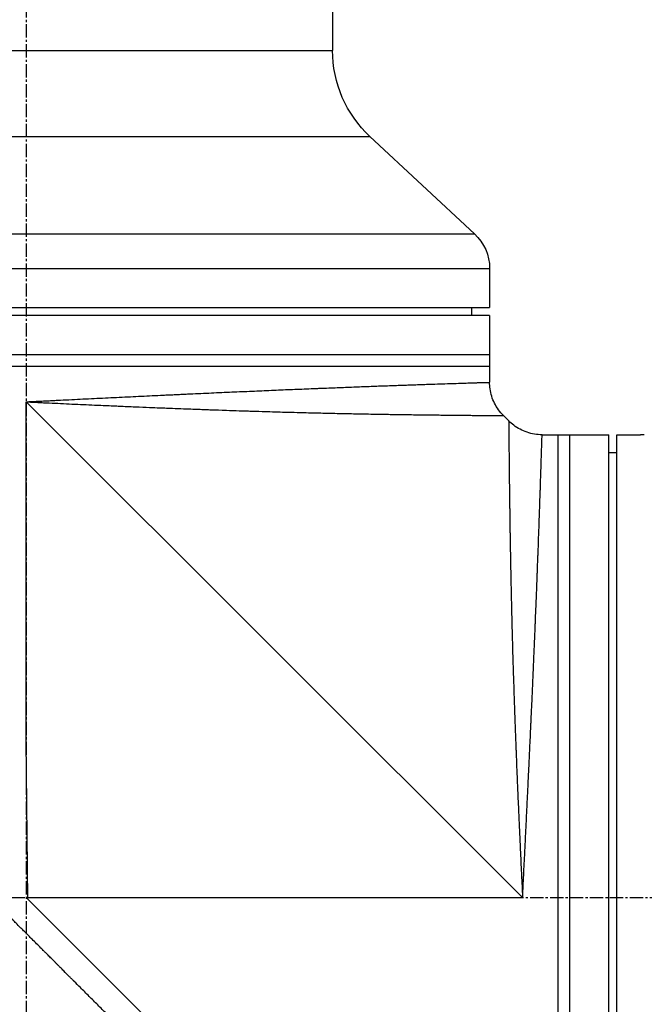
# Model space of a CAD drawing. Header units: millimetres. Extents: x 0 to 4378, y 0 to 2397.
# Tile 152 of 256: x 241 to 320, y 1222 to 1348. Entities that reach past the tile are written whole.
import ezdxf

# ---------------------------------------------------------------- set-up
doc = ezdxf.new("R2010")
doc.units = ezdxf.units.MM
doc.header["$LTSCALE"] = 0.2
doc.linetypes.add('CENTER2', pattern=[1.125, 0.75, -0.125, 0.125, -0.125])
doc.layers.add('02_Center Line', color=1, linetype='CENTER2')

# ---------------------------------------------------------------- blocks, each defined once
blk = doc.blocks.new('Blk$A16R2-5W24D')
for p, q in [((-39, 1203.5), (-39, 844.08)), ((39, 844.08), (-39, 844.08)), ((-43.77, 833.11), (-57.09, 820.69)), ((43.77, 833.11), (-43.77, 833.11)), ((57.09, 820.69), (-57.09, 820.69)), ((59, 816.3), (-59, 816.3)), ((-59, 816.3), (-59, 811.3)), ((59, 811.3), (-59, 811.3)), ((-56.7, 811.3), (-56.71, 810.3)), ((-59, 810.3), (-59, 801.79)), ((-59, 810.3), (59, 810.3)), ((-59, 805.3), (59, 805.3)), ((-59, 803.8), (59, 803.8)), ((-63.2, 736.1), (0, 799.3)), ((-23.25, 798.3), (-23.25, 798.3)), ((0, 756.1), (0, 799.3)), ((-61.44, 796.86), (-60.76, 797.54)), ((-75.2, 795.1), (-78.2, 795.1)), ((-75.2, 677.1), (-75.2, 795.1)), ((-74.2, 677.1), (-74.2, 795.1)), ((-65.69, 795.1), (-74.2, 795.1)), ((-69.2, 677.1), (-69.2, 795.1)), ((-67.7, 795.1), (-67.7, 677.1)), ((-75.2, 792.8), (-74.2, 792.81)), ((-0.18, 735.93), (0, 756.1)), ((-0.17, 736.1), (-63.2, 736.1)), ((-22.44, 713.66), (-0.18, 735.92)), ((-0.18, 735.92), (0, 736.1)), ((-0.18, 735.93), (0, 736.1)), ((-0.18, 735.92), (-0.18, 735.93))]:
    blk.add_line(p, q)
for centre, radius, start, end in [((-54, 844.08), 15, 313, 0), ((-53, 816.3), 6, 133, 180)]:
    blk.add_arc(centre, radius, start, end)
for points, knots in [([(-60.76, 797.54), (-60.3, 798), (-59.91, 798.54), (-59.34, 799.69), (-59.15, 800.32), (-59.02, 801.23), (-59, 801.51), (-59, 801.79)], [0, 0, 0, 0, 0.1945418, 0.1945418, 0.385603, 0.385603, 0.4694914, 0.4694914, 0.4694914, 0.4694914]), ([(0, 799.3), (-0.01, 799.3), (-0.04, 799.3), (-0.11, 799.31), (-0.21, 799.31), (-0.36, 799.32), (-0.55, 799.33), (-0.79, 799.34), (-1.09, 799.35), (-1.58, 799.38), (-2.18, 799.41), (-2.91, 799.44), (-3.63, 799.48), (-4.59, 799.53), (-5.79, 799.59), (-7.22, 799.66), (-8.65, 799.73), (-10.07, 799.8), (-11.96, 799.89), (-13.84, 799.98), (-15.7, 800.07), (-16.86, 800.12), (-17.78, 800.17), (-18.47, 800.2), (-19.16, 800.23), (-19.85, 800.27), (-20.54, 800.3), (-21.45, 800.34), (-22.57, 800.39), (-23.9, 800.45), (-25.65, 800.53), (-27.8, 800.62), (-29.88, 800.71), (-31.52, 800.78), (-32.73, 800.84), (-33.92, 800.89), (-35.1, 800.93), (-36.07, 800.97), (-36.83, 801), (-37.59, 801.03), (-38.52, 801.07), (-39.6, 801.11), (-40.66, 801.15), (-42.04, 801.21), (-43.7, 801.27), (-45.27, 801.33), (-46.47, 801.37), (-47.35, 801.4), (-48.2, 801.43), (-49.02, 801.46), (-49.68, 801.48), (-50.2, 801.5), (-50.71, 801.52), (-51.32, 801.54), (-52.25, 801.57), (-53.34, 801.61), (-54.51, 801.64), (-55.55, 801.68), (-56.31, 801.7), (-56.85, 801.72), (-57.16, 801.73), (-57.39, 801.74), (-57.55, 801.74), (-57.71, 801.75), (-57.91, 801.75), (-58.13, 801.76), (-58.44, 801.77), (-58.68, 801.78), (-58.84, 801.78), (-58.93, 801.78), (-58.98, 801.78), (-59, 801.79), (-59, 801.79), (-59, 801.79), (-59, 801.79)], [-0.0000644, -0.0000644, -0.0000644, -0.0000644, -0.0000148, 0.0000348, 0.000134, 0.0003324, 0.0005308, 0.0007292, 0.001126, 0.0015228, 0.0023163, 0.0031099, 0.0039035, 0.0046971, 0.0062842, 0.0078714, 0.0094585, 0.0110457, 0.0126328, 0.0158071, 0.0173942, 0.0189814, 0.019775, 0.0205685, 0.0213621, 0.0221557, 0.0229493, 0.0237428, 0.02533, 0.0269171, 0.0285043, 0.0316786, 0.0348529, 0.03644, 0.0380272, 0.0396143, 0.0412015, 0.0427886, 0.0435822, 0.0443758, 0.0459629, 0.04755, 0.0491372, 0.0507243, 0.0538986, 0.0570729, 0.0586601, 0.0602472, 0.0618344, 0.0634215, 0.0650087, 0.0658022, 0.0665958, 0.068183, 0.0697701, 0.0729444, 0.0761187, 0.079293, 0.0824673, 0.0840544, 0.0856416, 0.0864352, 0.0872287, 0.0880223, 0.0888159, 0.090403, 0.0919902, 0.0951645, 0.0967516, 0.0983388, 0.0999259, 0.1007195, 0.1015131, 0.1015159, 0.1015159, 0.1015159, 0.1015159]), ([(0, 799.3), (-0.12, 799.29), (-0.24, 799.29), (-0.37, 799.28), (-0.49, 799.28), (-0.61, 799.27), (-0.73, 799.26), (-0.98, 799.25), (-1.22, 799.24), (-1.46, 799.23), (-1.71, 799.22), (-1.96, 799.2), (-2.21, 799.19), (-2.45, 799.18), (-2.68, 799.17), (-2.92, 799.16), (-3.41, 799.14), (-3.89, 799.11), (-4.37, 799.09), (-4.38, 799.09), (-4.39, 799.09), (-4.4, 799.09), (-4.88, 799.07), (-5.35, 799.05), (-5.82, 799.02), (-6.79, 798.98), (-7.75, 798.94), (-8.7, 798.89), (-8.7, 798.89), (-8.71, 798.89), (-8.71, 798.89), (-9.42, 798.86), (-10.13, 798.83), (-10.82, 798.8), (-11.07, 798.79), (-11.31, 798.78), (-11.55, 798.77), (-11.73, 798.76), (-11.9, 798.75), (-12.07, 798.74), (-12.76, 798.71), (-13.44, 798.68), (-14.11, 798.66), (-14.2, 798.65), (-14.3, 798.65), (-14.39, 798.64), (-14.97, 798.62), (-15.55, 798.6), (-16.11, 798.57), (-16.48, 798.56), (-16.85, 798.54), (-17.22, 798.53), (-17.51, 798.52), (-17.8, 798.51), (-18.09, 798.49), (-18.27, 798.49), (-18.44, 798.48), (-18.62, 798.47), (-19.09, 798.46), (-19.56, 798.44), (-20.02, 798.42), (-20.66, 798.4), (-21.29, 798.37), (-21.91, 798.35), (-22.2, 798.34), (-22.49, 798.33), (-22.78, 798.32), (-23.05, 798.31), (-23.32, 798.3), (-23.59, 798.29), (-24.2, 798.27), (-24.79, 798.25), (-25.38, 798.23), (-25.41, 798.22), (-25.44, 798.22), (-25.48, 798.22), (-26.03, 798.2), (-26.58, 798.18), (-27.11, 798.17), (-27.45, 798.16), (-27.79, 798.15), (-28.12, 798.13), (-28.35, 798.13), (-28.57, 798.12), (-28.8, 798.11), (-29.36, 798.1), (-29.91, 798.08), (-30.45, 798.06), (-30.53, 798.06), (-30.61, 798.06), (-30.69, 798.06), (-31.15, 798.04), (-31.6, 798.03), (-32.03, 798.02), (-32.43, 798.01), (-32.82, 797.99), (-33.2, 797.98), (-33.33, 797.98), (-33.45, 797.98), (-33.58, 797.97), (-33.76, 797.97), (-33.94, 797.96), (-34.12, 797.96), (-34.61, 797.95), (-35.09, 797.93), (-35.56, 797.92), (-35.59, 797.92), (-35.62, 797.92), (-35.65, 797.92), (-36.06, 797.91), (-36.46, 797.9), (-36.85, 797.89), (-36.89, 797.89), (-36.92, 797.89), (-36.95, 797.89), (-37.32, 797.88), (-37.68, 797.87), (-38.04, 797.86), (-38.13, 797.86), (-38.22, 797.86), (-38.32, 797.86), (-38.76, 797.85), (-39.18, 797.84), (-39.59, 797.83), (-39.84, 797.82), (-40.09, 797.82), (-40.33, 797.81), (-40.49, 797.81), (-40.66, 797.81), (-40.82, 797.8), (-41.21, 797.8), (-41.59, 797.79), (-41.95, 797.78), (-42.01, 797.78), (-42.07, 797.78), (-42.14, 797.78), (-42.2, 797.78), (-42.26, 797.77), (-42.33, 797.77), (-42.38, 797.77), (-42.45, 797.77), (-42.51, 797.77), (-42.51, 797.77), (-42.52, 797.77), (-42.52, 797.77), (-42.54, 797.77), (-42.55, 797.77), (-42.57, 797.77), (-42.63, 797.77), (-42.7, 797.77), (-42.78, 797.77), (-42.85, 797.76), (-42.92, 797.76), (-43, 797.76), (-43.07, 797.76), (-43.15, 797.76), (-43.23, 797.76), (-43.24, 797.76), (-43.25, 797.76), (-43.26, 797.76), (-43.68, 797.75), (-44.09, 797.74), (-44.48, 797.73), (-44.52, 797.73), (-44.55, 797.73), (-44.59, 797.73), (-44.95, 797.73), (-45.3, 797.72), (-45.64, 797.71), (-45.96, 797.71), (-46.26, 797.7), (-46.56, 797.7), (-46.63, 797.7), (-46.71, 797.7), (-46.78, 797.7), (-47.14, 797.69), (-47.49, 797.69), (-47.83, 797.68), (-48.03, 797.68), (-48.23, 797.67), (-48.43, 797.67), (-48.57, 797.67), (-48.7, 797.67), (-48.83, 797.67), (-49.15, 797.66), (-49.45, 797.66), (-49.75, 797.65), (-49.81, 797.65), (-49.87, 797.65), (-49.93, 797.65), (-49.99, 797.65), (-50.04, 797.65), (-50.11, 797.65), (-50.13, 797.65), (-50.16, 797.65), (-50.19, 797.65), (-50.2, 797.65), (-50.2, 797.65), (-50.21, 797.65), (-50.27, 797.65), (-50.34, 797.65), (-50.4, 797.64), (-50.47, 797.64), (-50.54, 797.64), (-50.6, 797.64), (-50.64, 797.64), (-50.68, 797.64), (-50.72, 797.64), (-50.82, 797.64), (-50.92, 797.64), (-51.03, 797.64), (-51.25, 797.63), (-51.46, 797.63), (-51.67, 797.63), (-51.72, 797.63), (-51.78, 797.63), (-51.84, 797.63), (-52.09, 797.62), (-52.33, 797.62), (-52.57, 797.62), (-52.84, 797.61), (-53.1, 797.61), (-53.35, 797.61), (-53.38, 797.61), (-53.42, 797.61), (-53.45, 797.61), (-53.73, 797.6), (-54, 797.6), (-54.26, 797.6), (-54.42, 797.6), (-54.57, 797.6), (-54.73, 797.59), (-54.83, 797.59), (-54.93, 797.59), (-55.02, 797.59), (-55.26, 797.59), (-55.49, 797.59), (-55.7, 797.58), (-55.76, 797.58), (-55.81, 797.58), (-55.86, 797.58), (-55.9, 797.58), (-55.93, 797.58), (-55.97, 797.58), (-56.02, 797.58), (-56.07, 797.58), (-56.12, 797.58), (-56.16, 797.58), (-56.19, 797.58), (-56.23, 797.58), (-56.41, 797.58), (-56.59, 797.58), (-56.76, 797.57), (-56.86, 797.57), (-56.97, 797.57), (-57.07, 797.57), (-57.13, 797.57), (-57.19, 797.57), (-57.25, 797.57), (-57.41, 797.57), (-57.56, 797.57), (-57.71, 797.57), (-57.74, 797.57), (-57.78, 797.57), (-57.81, 797.57), (-57.85, 797.56), (-57.88, 797.56), (-57.92, 797.56), (-57.95, 797.56), (-57.98, 797.56), (-58.01, 797.56), (-58.02, 797.56), (-58.03, 797.56), (-58.03, 797.56), (-58.05, 797.56), (-58.06, 797.56), (-58.07, 797.56), (-58.09, 797.56), (-58.11, 797.56), (-58.13, 797.56), (-58.15, 797.56), (-58.16, 797.56), (-58.17, 797.56), (-58.22, 797.56), (-58.28, 797.56), (-58.34, 797.56), (-58.4, 797.56), (-58.46, 797.56), (-58.52, 797.56), (-58.59, 797.56), (-58.66, 797.56), (-58.73, 797.56), (-58.77, 797.56), (-58.81, 797.56), (-58.86, 797.56), (-58.89, 797.56), (-58.92, 797.56), (-58.94, 797.55), (-59.02, 797.55), (-59.09, 797.55), (-59.16, 797.55), (-59.24, 797.55), (-59.31, 797.55), (-59.38, 797.55), (-59.41, 797.55), (-59.45, 797.55), (-59.48, 797.55), (-59.5, 797.55), (-59.52, 797.55), (-59.54, 797.55), (-59.56, 797.55), (-59.58, 797.55), (-59.59, 797.55), (-59.6, 797.55), (-59.61, 797.55), (-59.62, 797.55), (-59.67, 797.55), (-59.73, 797.55), (-59.78, 797.55), (-59.83, 797.55), (-59.88, 797.55), (-59.93, 797.55), (-59.97, 797.55), (-60.02, 797.55), (-60.06, 797.55), (-60.06, 797.55), (-60.07, 797.55), (-60.07, 797.55), (-60.11, 797.55), (-60.14, 797.55), (-60.17, 797.55), (-60.21, 797.55), (-60.24, 797.55), (-60.27, 797.55), (-60.3, 797.55), (-60.33, 797.55), (-60.36, 797.55), (-60.38, 797.55), (-60.41, 797.55), (-60.43, 797.54), (-60.43, 797.54), (-60.44, 797.54), (-60.44, 797.54), (-60.45, 797.54), (-60.45, 797.54), (-60.45, 797.54), (-60.45, 797.54), (-60.45, 797.54), (-60.45, 797.54), (-60.47, 797.54), (-60.48, 797.54), (-60.5, 797.54), (-60.51, 797.54), (-60.52, 797.54), (-60.54, 797.54), (-60.54, 797.54), (-60.54, 797.54), (-60.55, 797.54), (-60.58, 797.54), (-60.6, 797.54), (-60.63, 797.54), (-60.65, 797.54), (-60.67, 797.54), (-60.68, 797.54), (-60.68, 797.54), (-60.68, 797.54), (-60.69, 797.54), (-60.7, 797.54), (-60.72, 797.54), (-60.73, 797.54), (-60.73, 797.54), (-60.74, 797.54), (-60.74, 797.54), (-60.74, 797.54), (-60.75, 797.54), (-60.75, 797.54), (-60.76, 797.54), (-60.76, 797.54), (-60.76, 797.54), (-60.76, 797.54), (-60.76, 797.54), (-60.76, 797.54)], [0, 0, 0, 0, 0.0014582, 0.0014582, 0.0014582, 0.0029295, 0.0029295, 0.0029295, 0.0058987, 0.0058987, 0.0058987, 0.0089592, 0.0089592, 0.0089592, 0.0118693, 0.0118693, 0.0118693, 0.0178873, 0.0178873, 0.0178873, 0.017997, 0.017997, 0.017997, 0.0239681, 0.0239681, 0.0239681, 0.0363443, 0.0363443, 0.0363443, 0.0364008, 0.0364008, 0.0364008, 0.0457618, 0.0457618, 0.0457618, 0.0490535, 0.0490535, 0.0490535, 0.0513847, 0.0513847, 0.0513847, 0.0608221, 0.0608221, 0.0608221, 0.0621609, 0.0621609, 0.0621609, 0.0703585, 0.0703585, 0.0703585, 0.0757423, 0.0757423, 0.0757423, 0.0800603, 0.0800603, 0.0800603, 0.0827366, 0.0827366, 0.0827366, 0.0898577, 0.0898577, 0.0898577, 0.0998212, 0.0998212, 0.0998212, 0.1045193, 0.1045193, 0.1045193, 0.1089687, 0.1089687, 0.1089687, 0.1190636, 0.1190636, 0.1190636, 0.119652, 0.119652, 0.119652, 0.1292845, 0.1292845, 0.1292845, 0.1353798, 0.1353798, 0.1353798, 0.1396373, 0.1396373, 0.1396373, 0.1501983, 0.1501983, 0.1501983, 0.1518151, 0.1518151, 0.1518151, 0.1608855, 0.1608855, 0.1608855, 0.1690935, 0.1690935, 0.1690935, 0.1717653, 0.1717653, 0.1717653, 0.1757473, 0.1757473, 0.1757473, 0.1866814, 0.1866814, 0.1866814, 0.187386, 0.187386, 0.187386, 0.1969813, 0.1969813, 0.1969813, 0.1977672, 0.1977672, 0.1977672, 0.2069115, 0.2069115, 0.2069115, 0.2093349, 0.2093349, 0.2093349, 0.2208126, 0.2208126, 0.2208126, 0.2277152, 0.2277152, 0.2277152, 0.2325259, 0.2325259, 0.2325259, 0.244038, 0.244038, 0.244038, 0.2459654, 0.2459654, 0.2459654, 0.2478421, 0.2478421, 0.2478421, 0.2495275, 0.2495275, 0.2495275, 0.249613, 0.249613, 0.249613, 0.25, 0.25, 0.25, 0.2516476, 0.2516476, 0.2516476, 0.2532106, 0.2532106, 0.2532106, 0.2547284, 0.2547284, 0.2547284, 0.2549863, 0.2549863, 0.2549863, 0.2634289, 0.2634289, 0.2634289, 0.2642221, 0.2642221, 0.2642221, 0.271998, 0.271998, 0.271998, 0.2792489, 0.2792489, 0.2792489, 0.280977, 0.280977, 0.280977, 0.289879, 0.289879, 0.289879, 0.2952613, 0.2952613, 0.2952613, 0.2989833, 0.2989833, 0.2989833, 0.3079141, 0.3079141, 0.3079141, 0.3097461, 0.3097461, 0.3097461, 0.311532, 0.311532, 0.311532, 0.3123289, 0.3123289, 0.3123289, 0.3125, 0.3125, 0.3125, 0.314287, 0.314287, 0.314287, 0.3160237, 0.3160237, 0.3160237, 0.3170092, 0.3170092, 0.3170092, 0.3197491, 0.3197491, 0.3197491, 0.3255668, 0.3255668, 0.3255668, 0.3271661, 0.3271661, 0.3271661, 0.334276, 0.334276, 0.334276, 0.3424225, 0.3424225, 0.3424225, 0.3435236, 0.3435236, 0.3435236, 0.3526653, 0.3526653, 0.3526653, 0.3583233, 0.3583233, 0.3583233, 0.3620964, 0.3620964, 0.3620964, 0.3712664, 0.3712664, 0.3712664, 0.3734883, 0.3734883, 0.3734883, 0.375, 0.375, 0.375, 0.3771713, 0.3771713, 0.3771713, 0.3786541, 0.3786541, 0.3786541, 0.3861963, 0.3861963, 0.3861963, 0.3907929, 0.3907929, 0.3907929, 0.3935778, 0.3935778, 0.3935778, 0.400871, 0.400871, 0.400871, 0.4025851, 0.4025851, 0.4025851, 0.4044176, 0.4044176, 0.4044176, 0.40625, 0.40625, 0.40625, 0.4066581, 0.4066581, 0.4066581, 0.4076462, 0.4076462, 0.4076462, 0.4091263, 0.4091263, 0.4091263, 0.4101731, 0.4101731, 0.4101731, 0.4141681, 0.4141681, 0.4141681, 0.4182493, 0.4182493, 0.4182493, 0.4224378, 0.4224378, 0.4224378, 0.4249963, 0.4249963, 0.4249963, 0.4266301, 0.4266301, 0.4266301, 0.430698, 0.430698, 0.430698, 0.4346489, 0.4346489, 0.4346489, 0.4363565, 0.4363565, 0.4363565, 0.4375, 0.4375, 0.4375, 0.4385807, 0.4385807, 0.4385807, 0.4390424, 0.4390424, 0.4390424, 0.4427333, 0.4427333, 0.4427333, 0.4465086, 0.4465086, 0.4465086, 0.4503746, 0.4503746, 0.4503746, 0.4508698, 0.4508698, 0.4508698, 0.4543379, 0.4543379, 0.4543379, 0.4584538, 0.4584538, 0.4584538, 0.4627825, 0.4627825, 0.4627825, 0.4671111, 0.4671111, 0.4671111, 0.4680758, 0.4680758, 0.4680758, 0.4685907, 0.4685907, 0.4685907, 0.46875, 0.46875, 0.46875, 0.4709648, 0.4709648, 0.4709648, 0.4731517, 0.4731517, 0.4731517, 0.4738308, 0.4738308, 0.4738308, 0.4792309, 0.4792309, 0.4792309, 0.4837924, 0.4837924, 0.4837924, 0.4845502, 0.4845502, 0.4845502, 0.4900434, 0.4900434, 0.4900434, 0.491732, 0.491732, 0.491732, 0.4954313, 0.4954313, 0.4954313, 0.5, 0.5, 0.5, 0.5000148, 0.5000148, 0.5000148, 0.5000148]), ([(-65.69, 795.1), (-65.04, 795.1), (-64.38, 795.21), (-63.16, 795.62), (-62.58, 795.92), (-61.85, 796.48), (-61.64, 796.66), (-61.44, 796.86)], [0, 0, 0, 0, 0.1945418, 0.1945418, 0.385603, 0.385603, 0.4694914, 0.4694914, 0.4694914, 0.4694914]), ([(-61.44, 796.86), (-61.44, 796.86), (-61.44, 796.86), (-61.44, 796.86), (-61.44, 796.85), (-61.44, 796.85), (-61.44, 796.84), (-61.44, 796.83), (-61.44, 796.83), (-61.44, 796.81), (-61.44, 796.8), (-61.44, 796.78), (-61.44, 796.78), (-61.44, 796.76), (-61.44, 796.74), (-61.44, 796.69), (-61.44, 796.67), (-61.44, 796.63), (-61.44, 796.62), (-61.44, 796.6), (-61.44, 796.59), (-61.44, 796.57), (-61.44, 796.57), (-61.44, 796.56), (-61.44, 796.56), (-61.44, 796.54), (-61.44, 796.53), (-61.44, 796.51), (-61.45, 796.51), (-61.45, 796.49), (-61.45, 796.49), (-61.45, 796.47), (-61.45, 796.44), (-61.45, 796.38), (-61.45, 796.35), (-61.45, 796.28), (-61.45, 796.25), (-61.45, 796.2), (-61.45, 796.18), (-61.45, 796.14), (-61.45, 796.12), (-61.45, 796.05), (-61.45, 796), (-61.45, 795.9), (-61.45, 795.85), (-61.45, 795.77), (-61.45, 795.74), (-61.45, 795.7), (-61.45, 795.69), (-61.45, 795.67), (-61.45, 795.67), (-61.45, 795.66), (-61.45, 795.65), (-61.45, 795.6), (-61.45, 795.56), (-61.45, 795.5), (-61.45, 795.47), (-61.45, 795.39), (-61.45, 795.34), (-61.45, 795.27), (-61.45, 795.25), (-61.45, 795.17), (-61.45, 795.12), (-61.46, 795.05), (-61.46, 795.03), (-61.46, 795), (-61.46, 794.98), (-61.46, 794.9), (-61.46, 794.84), (-61.46, 794.73), (-61.46, 794.68), (-61.46, 794.57), (-61.46, 794.51), (-61.46, 794.41), (-61.46, 794.36), (-61.46, 794.29), (-61.46, 794.28), (-61.46, 794.24), (-61.46, 794.23), (-61.46, 794.19), (-61.46, 794.18), (-61.46, 794.15), (-61.46, 794.14), (-61.46, 794.09), (-61.46, 794.05), (-61.46, 793.97), (-61.47, 793.93), (-61.47, 793.84), (-61.47, 793.8), (-61.47, 793.6), (-61.47, 793.45), (-61.47, 793.25), (-61.47, 793.21), (-61.47, 793.04), (-61.47, 792.92), (-61.48, 792.64), (-61.48, 792.48), (-61.48, 792.29), (-61.48, 792.25), (-61.48, 792.19), (-61.48, 792.17), (-61.48, 792.13), (-61.48, 792.1), (-61.48, 791.95), (-61.48, 791.84), (-61.49, 791.64), (-61.49, 791.56), (-61.49, 791.27), (-61.49, 791.05), (-61.49, 790.8), (-61.49, 790.77), (-61.5, 790.49), (-61.5, 790.23), (-61.5, 789.8), (-61.51, 789.63), (-61.51, 789.35), (-61.51, 789.25), (-61.51, 788.87), (-61.52, 788.58), (-61.52, 788.16), (-61.52, 788.05), (-61.53, 787.77), (-61.53, 787.59), (-61.53, 787.4), (-61.53, 787.38), (-61.53, 787.29), (-61.54, 787.21), (-61.54, 787.02), (-61.54, 786.92), (-61.54, 786.76), (-61.54, 786.71), (-61.54, 786.61), (-61.54, 786.56), (-61.54, 786.5), (-61.54, 786.49), (-61.55, 786.42), (-61.55, 786.35), (-61.55, 786.18), (-61.55, 786.08), (-61.55, 785.86), (-61.55, 785.75), (-61.56, 785.62), (-61.56, 785.59), (-61.56, 785.26), (-61.57, 784.94), (-61.57, 784.58), (-61.57, 784.56), (-61.58, 784.23), (-61.58, 783.92), (-61.59, 783.3), (-61.59, 782.98), (-61.6, 782.62), (-61.6, 782.58), (-61.61, 782.18), (-61.61, 781.81), (-61.62, 781.19), (-61.63, 780.94), (-61.63, 780.55), (-61.64, 780.41), (-61.64, 779.97), (-61.65, 779.67), (-61.66, 779.3), (-61.66, 779.24), (-61.66, 779.11), (-61.66, 779.04), (-61.66, 778.95), (-61.66, 778.92), (-61.67, 778.8), (-61.67, 778.7), (-61.67, 778.49), (-61.67, 778.38), (-61.68, 778.15), (-61.68, 778.04), (-61.68, 777.87), (-61.69, 777.82), (-61.69, 777.4), (-61.7, 777.02), (-61.71, 776.56), (-61.71, 776.49), (-61.72, 776.1), (-61.73, 775.76), (-61.74, 775.01), (-61.75, 774.6), (-61.76, 774.16), (-61.76, 774.15), (-61.77, 773.92), (-61.77, 773.71), (-61.78, 773.31), (-61.78, 773.13), (-61.79, 772.81), (-61.8, 772.66), (-61.81, 772.26), (-61.81, 772.01), (-61.83, 771.45), (-61.83, 771.14), (-61.85, 770.36), (-61.87, 769.88), (-61.88, 769.36), (-61.88, 769.33), (-61.89, 768.85), (-61.91, 768.39), (-61.93, 767.68), (-61.93, 767.43), (-61.94, 767.05), (-61.95, 766.92), (-61.96, 766.4), (-61.98, 765.99), (-62, 765.14), (-62.02, 764.68), (-62.03, 764.13), (-62.04, 764.03), (-62.06, 763.39), (-62.08, 762.82), (-62.1, 762.03), (-62.11, 761.8), (-62.13, 761.23), (-62.14, 760.87), (-62.16, 760.24), (-62.17, 759.97), (-62.19, 759.62), (-62.19, 759.54), (-62.19, 759.38), (-62.2, 759.3), (-62.2, 759.2), (-62.2, 759.18), (-62.21, 759.07), (-62.21, 758.97), (-62.22, 758.68), (-62.23, 758.49), (-62.24, 758.1), (-62.25, 757.9), (-62.26, 757.53), (-62.27, 757.36), (-62.29, 756.84), (-62.3, 756.48), (-62.33, 755.82), (-62.34, 755.52), (-62.36, 755.05), (-62.36, 754.89), (-62.39, 754.28), (-62.4, 753.84), (-62.42, 753.36), (-62.43, 753.31), (-62.43, 753.25), (-62.45, 752.64), (-62.48, 752.06), (-62.5, 751.37), (-62.51, 751.27), (-62.52, 750.94), (-62.53, 750.72), (-62.56, 750.03), (-62.58, 749.56), (-62.62, 748.61), (-62.64, 748.13), (-62.69, 747), (-62.72, 746.35), (-62.77, 745.39), (-62.78, 745.09), (-62.82, 744.19), (-62.85, 743.57), (-62.89, 742.61), (-62.91, 742.27), (-62.94, 741.58), (-62.96, 741.24), (-62.98, 740.76), (-62.98, 740.62), (-63, 740.18), (-63.02, 739.89), (-63.04, 739.41), (-63.05, 739.21), (-63.08, 738.54), (-63.11, 738.05), (-63.14, 737.43), (-63.14, 737.29), (-63.15, 737.05), (-63.16, 736.94), (-63.17, 736.71), (-63.18, 736.59), (-63.19, 736.39), (-63.19, 736.31), (-63.2, 736.19), (-63.2, 736.14), (-63.2, 736.1)], [0.500043, 0.500043, 0.500043, 0.500043, 0.500058, 0.500058, 0.5057686, 0.5057686, 0.508395, 0.508395, 0.5113476, 0.5113476, 0.5164052, 0.5164052, 0.5167342, 0.5167342, 0.5220254, 0.5220254, 0.5271797, 0.5271797, 0.5287113, 0.5287113, 0.5303162, 0.5303162, 0.53125, 0.53125, 0.5319662, 0.5319662, 0.533674, 0.533674, 0.5354161, 0.5354161, 0.5356727, 0.5356727, 0.5399715, 0.5399715, 0.5441518, 0.5441518, 0.5482206, 0.5482206, 0.5495578, 0.5495578, 0.5521381, 0.5521381, 0.5559755, 0.5559755, 0.5597029, 0.5597029, 0.5614637, 0.5614637, 0.5622335, 0.5622335, 0.5625, 0.5625, 0.562939, 0.562939, 0.5650757, 0.5650757, 0.5664062, 0.5664062, 0.5694074, 0.5694074, 0.5703636, 0.5703636, 0.5734662, 0.5734662, 0.5743915, 0.5743915, 0.5754812, 0.5754812, 0.5789036, 0.5789036, 0.5823341, 0.5823341, 0.5861825, 0.5861825, 0.5899662, 0.5899662, 0.5914138, 0.5914138, 0.5927656, 0.5927656, 0.59375, 0.59375, 0.5943853, 0.5943853, 0.5966149, 0.5966149, 0.5988245, 0.5988245, 0.601034, 0.601034, 0.6084151, 0.6084151, 0.6102757, 0.6102757, 0.6159665, 0.6159665, 0.6225557, 0.6225557, 0.6242814, 0.6242814, 0.625, 0.625, 0.626361, 0.626361, 0.6312151, 0.6312151, 0.6346429, 0.6346429, 0.6430327, 0.6430327, 0.6440623, 0.6440623, 0.6532744, 0.6532744, 0.6589683, 0.6589683, 0.6622065, 0.6622065, 0.6709933, 0.6709933, 0.6742699, 0.6742699, 0.6791188, 0.6791188, 0.6795786, 0.6795786, 0.6817124, 0.6817124, 0.6844623, 0.6844623, 0.6858193, 0.6858193, 0.6872431, 0.6872431, 0.6875, 0.6875, 0.6894457, 0.6894457, 0.692685, 0.692685, 0.6959343, 0.6959343, 0.6967163, 0.6967163, 0.7057878, 0.7057878, 0.706518, 0.706518, 0.7147153, 0.7147153, 0.7224637, 0.7224637, 0.7234298, 0.7234298, 0.7320289, 0.7320289, 0.7374297, 0.7374297, 0.7404536, 0.7404536, 0.7466289, 0.7466289, 0.7479034, 0.7479034, 0.7492698, 0.7492698, 0.75, 0.75, 0.7524681, 0.7524681, 0.7555299, 0.7555299, 0.7586167, 0.7586167, 0.7599799, 0.7599799, 0.7698225, 0.7698225, 0.7714515, 0.7714515, 0.7795271, 0.7795271, 0.7890209, 0.7890209, 0.7892428, 0.7892428, 0.7939229, 0.7939229, 0.7977128, 0.7977128, 0.8007925, 0.8007925, 0.8058847, 0.8058847, 0.8119618, 0.8119618, 0.8209024, 0.8209024, 0.8214338, 0.8214338, 0.8296548, 0.8296548, 0.8338864, 0.8338864, 0.8360889, 0.8360889, 0.8427513, 0.8427513, 0.8500036, 0.8500036, 0.8514377, 0.8514377, 0.8600265, 0.8600265, 0.8632984, 0.8632984, 0.8684772, 0.8684772, 0.8722986, 0.8722986, 0.8734066, 0.8734066, 0.8745972, 0.8745972, 0.875, 0.875, 0.8766584, 0.8766584, 0.8802451, 0.8802451, 0.8838662, 0.8838662, 0.8870584, 0.8870584, 0.8935654, 0.8935654, 0.8989855, 0.8989855, 0.9019284, 0.9019284, 0.9097258, 0.9097258, 0.9101366, 0.91073, 0.91073, 0.92067, 0.92067, 0.9223748, 0.9223748, 0.9261233, 0.9261233, 0.9338797, 0.9338797, 0.9416083, 0.9416083, 0.9520619, 0.9520619, 0.9566728, 0.9566728, 0.966138, 0.966138, 0.9713871, 0.9713871, 0.9764738, 0.9764738, 0.9786321, 0.9786321, 0.9829416, 0.9829416, 0.985812, 0.985812, 0.992934, 0.992934, 0.9948933, 0.9948933, 0.9964793, 0.9964793, 0.9982491, 0.9982491, 0.9993882, 0.9993882, 1, 1, 1, 1]), ([(-78.7, 795.1), (-78.7, 795.1), (-78.69, 795.1), (-78.64, 795.1), (-78.6, 795.1), (-78.51, 795.1), (-78.45, 795.1), (-78.33, 795.1), (-78.26, 795.1), (-78.2, 795.1)], [0.07533773, 0.07533773, 0.07533773, 0.07533773, 0.09417216, 0.09417216, 0.11300659, 0.11300659, 0.13184102, 0.13184102, 0.15067545, 0.15067545, 0.15067545, 0.15067545]), ([(-63.2, 736.1), (-63.21, 736.21), (-63.21, 736.33), (-63.22, 736.45), (-63.22, 736.46), (-63.22, 736.59), (-63.23, 736.71), (-63.25, 737.07), (-63.26, 737.31), (-63.29, 738.04), (-63.32, 738.52), (-63.37, 739.49), (-63.39, 739.97), (-63.44, 740.93), (-63.46, 741.41), (-63.52, 742.6), (-63.56, 743.31), (-63.6, 744.26), (-63.62, 744.51), (-63.66, 745.46), (-63.7, 746.17), (-63.74, 747.11), (-63.76, 747.35), (-63.8, 748.27), (-63.83, 748.95), (-63.88, 749.89), (-63.89, 750.14), (-63.94, 751.17), (-63.98, 751.95), (-64.02, 752.87), (-64.03, 753.03), (-64.06, 753.65), (-64.08, 754.11), (-64.12, 754.9), (-64.13, 755.23), (-64.15, 755.69), (-64.16, 755.82), (-64.2, 756.69), (-64.23, 757.43), (-64.27, 758.32), (-64.28, 758.49), (-64.32, 759.26), (-64.34, 759.86), (-64.38, 760.73), (-64.4, 761.02), (-64.44, 761.98), (-64.47, 762.64), (-64.51, 763.49), (-64.51, 763.69), (-64.55, 764.51), (-64.58, 765.14), (-64.61, 765.97), (-64.62, 766.18), (-64.66, 766.99), (-64.68, 767.58), (-64.72, 768.39), (-64.73, 768.61), (-64.76, 769.46), (-64.79, 770.09), (-64.82, 770.87), (-64.83, 771.03), (-64.85, 771.59), (-64.86, 771.97), (-64.89, 772.62), (-64.9, 772.89), (-64.92, 773.27), (-64.92, 773.38), (-64.95, 774.02), (-64.97, 774.54), (-65, 775.26), (-65, 775.48), (-65.03, 776.23), (-65.05, 776.75), (-65.08, 777.44), (-65.09, 777.62), (-65.11, 778.3), (-65.13, 778.79), (-65.16, 779.45), (-65.16, 779.62), (-65.19, 780.26), (-65.2, 780.74), (-65.23, 781.36), (-65.23, 781.51), (-65.25, 782.12), (-65.27, 782.57), (-65.29, 783.15), (-65.3, 783.3), (-65.31, 783.85), (-65.33, 784.26), (-65.35, 784.81), (-65.35, 784.96), (-65.37, 785.39), (-65.38, 785.65), (-65.39, 786.1), (-65.4, 786.28), (-65.41, 786.53), (-65.41, 786.61), (-65.42, 786.98), (-65.43, 787.27), (-65.45, 787.74), (-65.46, 787.93), (-65.47, 788.48), (-65.49, 788.84), (-65.5, 789.26), (-65.5, 789.34), (-65.51, 789.72), (-65.52, 790.01), (-65.54, 790.39), (-65.54, 790.49), (-65.55, 790.86), (-65.56, 791.11), (-65.57, 791.45), (-65.57, 791.54), (-65.58, 791.89), (-65.59, 792.14), (-65.6, 792.43), (-65.6, 792.48), (-65.61, 792.7), (-65.62, 792.87), (-65.62, 793.12), (-65.63, 793.22), (-65.63, 793.42), (-65.64, 793.52), (-65.64, 793.71), (-65.65, 793.8), (-65.65, 793.91), (-65.65, 793.93), (-65.65, 794.08), (-65.66, 794.19), (-65.66, 794.35), (-65.66, 794.41), (-65.67, 794.58), (-65.67, 794.69), (-65.68, 794.78), (-65.68, 794.79), (-65.68, 794.8), (-65.68, 794.81), (-65.68, 794.87), (-65.68, 794.92), (-65.68, 794.96), (-65.68, 794.97), (-65.68, 794.99), (-65.68, 795.01), (-65.68, 795.05), (-65.68, 795.07), (-65.69, 795.09), (-65.69, 795.1), (-65.69, 795.1), (-65.69, 795.1), (-65.69, 795.1), (-65.69, 795.1), (-65.69, 795.1)], [-0.00006369, -0.00006369, -0.00006369, -0.00006369, 0.0002749, 0.0002749, 0.00029662, 0.00029662, 0.00065685, 0.00065685, 0.00137732, 0.00137732, 0.00281827, 0.00281827, 0.00425922, 0.00425922, 0.00570016, 0.00570016, 0.00783713, 0.00783713, 0.00858206, 0.00858206, 0.01073937, 0.01073937, 0.01146394, 0.01146394, 0.01355714, 0.01355714, 0.01434579, 0.01434579, 0.016737, 0.016737, 0.01722762, 0.01722762, 0.01866853, 0.01866853, 0.0196979, 0.0196979, 0.02010944, 0.02010944, 0.02243826, 0.02243826, 0.02299122, 0.02299122, 0.0249203, 0.0249203, 0.02587297, 0.02587297, 0.02809219, 0.02809219, 0.02875467, 0.02875467, 0.03089929, 0.03089929, 0.03163635, 0.03163635, 0.03373459, 0.03373459, 0.03451799, 0.03451799, 0.03679202, 0.03679202, 0.03739959, 0.03739959, 0.03884037, 0.03884037, 0.0398437, 0.0398437, 0.04028115, 0.04028115, 0.04228828, 0.04228828, 0.04316269, 0.04316269, 0.04529937, 0.04529937, 0.0460442, 0.0460442, 0.04818518, 0.04818518, 0.04892569, 0.04892569, 0.05107588, 0.05107588, 0.05180715, 0.05180715, 0.05395211, 0.05395211, 0.05468859, 0.05468859, 0.05674516, 0.05674516, 0.05757, 0.05757, 0.0590107, 0.0590107, 0.06003317, 0.06003317, 0.0604514, 0.0604514, 0.06217071, 0.06217071, 0.06333278, 0.06333278, 0.06567107, 0.06567107, 0.06621415, 0.06621415, 0.06832469, 0.06832469, 0.06909551, 0.06909551, 0.07121332, 0.07121332, 0.07197686, 0.07197686, 0.07430989, 0.07430989, 0.07485828, 0.07485828, 0.07659556, 0.07659556, 0.0777399, 0.0777399, 0.07900778, 0.07900778, 0.08027502, 0.08027502, 0.08062151, 0.08062151, 0.08249886, 0.08249886, 0.08350313, 0.08350313, 0.0860261, 0.0860261, 0.08616834, 0.08616834, 0.08638474, 0.08638474, 0.08810796, 0.08810796, 0.08830066, 0.08830066, 0.08926636, 0.08926636, 0.09070485, 0.09070485, 0.09190928, 0.09190928, 0.09214797, 0.09214797, 0.09214862, 0.09214862, 0.09214862, 0.09214862]), ([(-30.18, 701.34), (-29.79, 701.73), (-29.39, 702.14), (-28.97, 702.56), (-28.55, 702.98), (-28.13, 703.4), (-27.69, 703.84), (-27.55, 703.98), (-27.41, 704.12), (-27.27, 704.26), (-27.13, 704.4), (-26.99, 704.54), (-26.85, 704.68), (-26.71, 704.82), (-26.57, 704.96), (-26.43, 705.1), (-26.42, 705.12), (-26.4, 705.13), (-26.39, 705.14), (-26.27, 705.26), (-26.17, 705.37), (-26.06, 705.47), (-25.95, 705.58), (-25.84, 705.69), (-25.73, 705.8), (-25.64, 705.89), (-25.54, 705.99), (-25.45, 706.08), (-25.14, 706.39), (-24.81, 706.72), (-24.48, 707.05), (-24.14, 707.39), (-23.8, 707.73), (-23.44, 708.09), (-23.34, 708.19), (-23.23, 708.3), (-23.13, 708.4), (-23.02, 708.5), (-22.92, 708.61), (-22.82, 708.71), (-22.72, 708.81), (-22.61, 708.91), (-22.52, 709.01), (-22.5, 709.03), (-22.49, 709.04), (-22.48, 709.05), (-22.45, 709.08), (-22.43, 709.1), (-22.41, 709.12), (-22.37, 709.16), (-22.34, 709.19), (-22.31, 709.22), (-22.28, 709.24), (-22.26, 709.27), (-22.24, 709.29), (-22.17, 709.36), (-22.09, 709.43), (-22, 709.52), (-21.91, 709.62), (-21.81, 709.72), (-21.69, 709.83), (-21.58, 709.95), (-21.45, 710.07), (-21.32, 710.21), (-21.3, 710.23), (-21.28, 710.25), (-21.26, 710.27), (-21.11, 710.41), (-20.96, 710.57), (-20.79, 710.74), (-20.72, 710.8), (-20.66, 710.87), (-20.59, 710.93), (-20.54, 710.98), (-20.48, 711.04), (-20.43, 711.09), (-20.33, 711.19), (-20.23, 711.29), (-20.14, 711.39), (-20.04, 711.49), (-19.94, 711.58), (-19.85, 711.67), (-19.83, 711.69), (-19.8, 711.72), (-19.78, 711.74), (-19.58, 711.94), (-19.39, 712.13), (-19.21, 712.31), (-19.03, 712.49), (-18.87, 712.65), (-18.71, 712.81), (-18.6, 712.92), (-18.5, 713.02), (-18.4, 713.12), (-18.17, 713.34), (-17.94, 713.58), (-17.69, 713.83), (-17.44, 714.08), (-17.18, 714.34), (-16.9, 714.62), (-16.63, 714.89), (-16.33, 715.18), (-16.03, 715.49), (-15.74, 715.78), (-15.44, 716.08), (-15.13, 716.39), (-15.11, 716.41), (-15.09, 716.42), (-15.08, 716.44), (-14.98, 716.54), (-14.88, 716.64), (-14.78, 716.74), (-14.68, 716.84), (-14.57, 716.94), (-14.48, 717.04), (-14.44, 717.08), (-14.4, 717.12), (-14.36, 717.16), (-14.35, 717.17), (-14.34, 717.18), (-14.32, 717.19), (-14.08, 717.44), (-13.83, 717.69), (-13.59, 717.93), (-13.35, 718.17), (-13.1, 718.42), (-12.86, 718.66), (-12.62, 718.9), (-12.38, 719.14), (-12.14, 719.38), (-12.07, 719.45), (-12.01, 719.51), (-11.94, 719.58), (-11.62, 719.9), (-11.31, 720.21), (-10.99, 720.53), (-10.73, 720.79), (-10.47, 721.06), (-10.21, 721.32), (-9.84, 721.68), (-9.47, 722.05), (-9.11, 722.42), (-8.74, 722.79), (-8.37, 723.16), (-8, 723.52), (-7.63, 723.9), (-7.26, 724.27), (-6.9, 724.63), (-6.63, 724.9), (-6.36, 725.17), (-6.1, 725.43), (-6.09, 725.44), (-6.08, 725.45), (-6.07, 725.46), (-5.97, 725.56), (-5.88, 725.65), (-5.78, 725.75), (-5.69, 725.84), (-5.6, 725.93), (-5.5, 726.03), (-5.49, 726.04), (-5.47, 726.06), (-5.46, 726.07), (-5.24, 726.29), (-5.01, 726.52), (-4.77, 726.76), (-4.7, 726.83), (-4.63, 726.91), (-4.55, 726.98), (-4.48, 727.06), (-4.4, 727.13), (-4.32, 727.21), (-4.3, 727.24), (-4.27, 727.26), (-4.25, 727.29), (-4.17, 727.36), (-4.09, 727.45), (-4.01, 727.53), (-3.92, 727.61), (-3.84, 727.69), (-3.76, 727.78), (-3.74, 727.79), (-3.72, 727.81), (-3.71, 727.83), (-3.53, 728.01), (-3.36, 728.17), (-3.21, 728.33), (-3.05, 728.48), (-2.91, 728.63), (-2.78, 728.76), (-2.66, 728.88), (-2.54, 729), (-2.44, 729.1), (-2.34, 729.2), (-2.25, 729.29), (-2.17, 729.37), (-2.09, 729.44), (-2.03, 729.51), (-1.97, 729.56), (-1.96, 729.58), (-1.94, 729.6), (-1.92, 729.62), (-1.9, 729.63), (-1.88, 729.65), (-1.86, 729.68), (-1.5, 730.04), (-1.13, 730.41), (-0.75, 730.79), (-0.43, 731.11), (-0.11, 731.44), (0.23, 731.77), (0.3, 731.84), (0.38, 731.92), (0.46, 732), (0.53, 732.08), (0.61, 732.15), (0.69, 732.23), (0.71, 732.26), (0.74, 732.28), (0.76, 732.3), (0.95, 732.49), (1.12, 732.66), (1.28, 732.83), (1.45, 732.99), (1.6, 733.15), (1.74, 733.29), (1.89, 733.43), (2.02, 733.56), (2.14, 733.68), (2.18, 733.73), (2.23, 733.77), (2.28, 733.82), (2.3, 733.84), (2.32, 733.86), (2.34, 733.89), (2.69, 734.23), (3.03, 734.57), (3.37, 734.91), (3.7, 735.25), (4.04, 735.59), (4.38, 735.93), (4.72, 736.27), (5.07, 736.61), (5.41, 736.96), (5.76, 737.31), (6.11, 737.65), (6.46, 738), (6.47, 738.01), (6.47, 738.02), (6.48, 738.02), (6.58, 738.13), (6.69, 738.24), (6.8, 738.34), (6.91, 738.45), (7.02, 738.57), (7.13, 738.68), (7.37, 738.92), (7.61, 739.15), (7.84, 739.39), (8.08, 739.62), (8.31, 739.86), (8.54, 740.08), (8.77, 740.32), (9.01, 740.55), (9.23, 740.78), (9.46, 741.01), (9.69, 741.23), (9.91, 741.45), (10.13, 741.68), (10.36, 741.9), (10.57, 742.11), (10.59, 742.13), (10.61, 742.15), (10.62, 742.17), (10.69, 742.23), (10.75, 742.29), (10.82, 742.36), (10.84, 742.38), (10.86, 742.4), (10.88, 742.42), (10.97, 742.51), (11.07, 742.62), (11.19, 742.73), (11.31, 742.85), (11.44, 742.98), (11.58, 743.12), (11.71, 743.24), (11.84, 743.38), (11.99, 743.53), (12.01, 743.54), (12.02, 743.56), (12.03, 743.57), (12.2, 743.74), (12.38, 743.92), (12.57, 744.11), (12.62, 744.16), (12.66, 744.2), (12.7, 744.24), (12.85, 744.39), (12.99, 744.53), (13.13, 744.67), (13.22, 744.75), (13.3, 744.84), (13.38, 744.92), (13.59, 745.13), (13.79, 745.33), (13.98, 745.51), (14.16, 745.69), (14.33, 745.86), (14.49, 746.02), (14.54, 746.07), (14.59, 746.12), (14.64, 746.18), (14.7, 746.23), (14.76, 746.29), (14.82, 746.35), (14.97, 746.5), (15.13, 746.66), (15.29, 746.82), (15.44, 746.97), (15.6, 747.13), (15.76, 747.28), (15.88, 747.41), (16.01, 747.54), (16.13, 747.66), (16.54, 748.07), (16.94, 748.46), (17.32, 748.85), (17.35, 748.87), (17.37, 748.9), (17.4, 748.92), (17.8, 749.33), (18.19, 749.72), (18.57, 750.09), (18.68, 750.21), (18.79, 750.32), (18.9, 750.43), (19.21, 750.73), (19.52, 751.04), (19.84, 751.37), (19.88, 751.4), (19.91, 751.43), (19.95, 751.47), (20.27, 751.79), (20.6, 752.13), (20.94, 752.47), (20.98, 752.5), (21.01, 752.53), (21.05, 752.57), (21.12, 752.64), (21.19, 752.72), (21.27, 752.79), (21.62, 753.14), (21.98, 753.5), (22.35, 753.87), (22.37, 753.89), (22.39, 753.91), (22.41, 753.93), (22.51, 754.03), (22.61, 754.13), (22.71, 754.23), (22.8, 754.32), (22.88, 754.4), (22.96, 754.48), (23.22, 754.75), (23.48, 755.01), (23.74, 755.27), (24, 755.53), (24.26, 755.78), (24.51, 756.04), (24.67, 756.2), (24.83, 756.36), (24.99, 756.51), (25.19, 756.71), (25.38, 756.91), (25.58, 757.11), (25.78, 757.31), (25.98, 757.51), (26.18, 757.71), (26.37, 757.9), (26.57, 758.1), (26.77, 758.3), (26.84, 758.37), (26.91, 758.44), (26.98, 758.51), (27, 758.53), (27.01, 758.54), (27.02, 758.55), (27.13, 758.66), (27.25, 758.78), (27.37, 758.9), (27.48, 759.01), (27.6, 759.13), (27.71, 759.24), (27.81, 759.34), (27.9, 759.44), (28, 759.53), (28.04, 759.58), (28.09, 759.62), (28.13, 759.67), (28.45, 759.98), (28.75, 760.29), (29.04, 760.58), (29.33, 760.87), (29.61, 761.15), (29.88, 761.41), (30.14, 761.67), (30.39, 761.93), (30.63, 762.17), (30.69, 762.22), (30.75, 762.28), (30.81, 762.34), (30.84, 762.38), (30.88, 762.41), (30.92, 762.45), (30.92, 762.46), (30.92, 762.46), (30.93, 762.46), (31.11, 762.65), (31.3, 762.84), (31.49, 763.03), (31.68, 763.21), (31.87, 763.4), (32.05, 763.59), (32.12, 763.66), (32.19, 763.73), (32.26, 763.8), (32.71, 764.25), (33.17, 764.7), (33.62, 765.16), (34, 765.54), (34.37, 765.91), (34.75, 766.29)], [-1, -1, -1, -1, -0.9789296, -0.9789296, -0.9789296, -0.9581244, -0.9581244, -0.9581244, -0.9515451, -0.9515451, -0.9515451, -0.9449348, -0.9449348, -0.9449348, -0.9382041, -0.9382041, -0.9382041, -0.9375, -0.9375, -0.9375, -0.9319977, -0.9319977, -0.9319977, -0.9263951, -0.9263951, -0.9263951, -0.921504, -0.921504, -0.921504, -0.9055419, -0.9055419, -0.9055419, -0.8896704, -0.8896704, -0.8896704, -0.8851265, -0.8851265, -0.8851265, -0.8805228, -0.8805228, -0.8805228, -0.875695, -0.875695, -0.875695, -0.875, -0.875, -0.875, -0.8738027, -0.8738027, -0.8738027, -0.871339, -0.871339, -0.871339, -0.8694745, -0.8694745, -0.8694745, -0.8642105, -0.8642105, -0.8642105, -0.8589421, -0.8589421, -0.8589421, -0.853667, -0.853667, -0.853667, -0.8528979, -0.8528979, -0.8528979, -0.8475582, -0.8475582, -0.8475582, -0.8455145, -0.8455145, -0.8455145, -0.84375, -0.84375, -0.84375, -0.8401552, -0.8401552, -0.8401552, -0.8363637, -0.8363637, -0.8363637, -0.8353788, -0.8353788, -0.8353788, -0.826964, -0.826964, -0.826964, -0.8184892, -0.8184892, -0.8184892, -0.8125358, -0.8125358, -0.8125358, -0.799416, -0.799416, -0.799416, -0.7862374, -0.7862374, -0.7862374, -0.7730127, -0.7730127, -0.7730127, -0.7604312, -0.7604312, -0.7604312, -0.7597326, -0.7597326, -0.7597326, -0.7557579, -0.7557579, -0.7557579, -0.7516937, -0.7516937, -0.7516937, -0.75, -0.75, -0.75, -0.7495095, -0.7495095, -0.7495095, -0.738744, -0.738744, -0.738744, -0.7278633, -0.7278633, -0.7278633, -0.7168641, -0.7168641, -0.7168641, -0.7138982, -0.7138982, -0.7138982, -0.699398, -0.699398, -0.699398, -0.6875, -0.6875, -0.6875, -0.6708213, -0.6708213, -0.6708213, -0.6540892, -0.6540892, -0.6540892, -0.6372304, -0.6372304, -0.6372304, -0.625, -0.625, -0.625, -0.6245336, -0.6245336, -0.6245336, -0.6200516, -0.6200516, -0.6200516, -0.6155535, -0.6155535, -0.6155535, -0.6148977, -0.6148977, -0.6148977, -0.6047574, -0.6047574, -0.6047574, -0.601782, -0.601782, -0.601782, -0.5990028, -0.5990028, -0.5990028, -0.5982143, -0.5982143, -0.5982143, -0.5957162, -0.5957162, -0.5957162, -0.5932599, -0.5932599, -0.5932599, -0.5927372, -0.5927372, -0.5927372, -0.5872406, -0.5872406, -0.5872406, -0.581718, -0.581718, -0.581718, -0.5763525, -0.5763525, -0.5763525, -0.5709392, -0.5709392, -0.5709392, -0.5654651, -0.5654651, -0.5654651, -0.5637081, -0.5637081, -0.5637081, -0.5625, -0.5625, -0.5625, -0.545469, -0.545469, -0.545469, -0.53125, -0.53125, -0.53125, -0.5282658, -0.5282658, -0.5282658, -0.5253909, -0.5253909, -0.5253909, -0.5245175, -0.5245175, -0.5245175, -0.5174983, -0.5174983, -0.5174983, -0.5103448, -0.5103448, -0.5103448, -0.5030587, -0.5030587, -0.5030587, -0.5001152, -0.5001152, -0.5001152, -0.4990096, -0.4990096, -0.4990096, -0.4837025, -0.4837025, -0.4837025, -0.4685308, -0.4685308, -0.4685308, -0.4531559, -0.4531559, -0.4531559, -0.4377811, -0.4377811, -0.4377811, -0.4375, -0.4375, -0.4375, -0.4329347, -0.4329347, -0.4329347, -0.4283694, -0.4283694, -0.4283694, -0.4184079, -0.4184079, -0.4184079, -0.408246, -0.408246, -0.408246, -0.3977585, -0.3977585, -0.3977585, -0.3870567, -0.3870567, -0.3870567, -0.3760297, -0.3760297, -0.3760297, -0.375, -0.375, -0.375, -0.370183, -0.370183, -0.370183, -0.3689622, -0.3689622, -0.3689622, -0.3630616, -0.3630616, -0.3630616, -0.3571539, -0.3571539, -0.3571539, -0.3517039, -0.3517039, -0.3517039, -0.3512462, -0.3512462, -0.3512462, -0.3451806, -0.3451806, -0.3451806, -0.34375, -0.34375, -0.34375, -0.3385373, -0.3385373, -0.3385373, -0.3351938, -0.3351938, -0.3351938, -0.3266595, -0.3266595, -0.3266595, -0.3181557, -0.3181557, -0.3181557, -0.3153279, -0.3153279, -0.3153279, -0.3125, -0.3125, -0.3125, -0.3057124, -0.3057124, -0.3057124, -0.2989718, -0.2989718, -0.2989718, -0.2935114, -0.2935114, -0.2935114, -0.2757097, -0.2757097, -0.2757097, -0.2745503, -0.2745503, -0.2745503, -0.2556523, -0.2556523, -0.2556523, -0.25, -0.25, -0.25, -0.2343962, -0.2343962, -0.2343962, -0.2327153, -0.2327153, -0.2327153, -0.2171142, -0.2171142, -0.2171142, -0.2155792, -0.2155792, -0.2155792, -0.2121786, -0.2121786, -0.2121786, -0.196408, -0.196408, -0.196408, -0.195491, -0.195491, -0.195491, -0.1911869, -0.1911869, -0.1911869, -0.1875, -0.1875, -0.1875, -0.1755694, -0.1755694, -0.1755694, -0.1636589, -0.1636589, -0.1636589, -0.15625, -0.15625, -0.15625, -0.1469514, -0.1469514, -0.1469514, -0.1377448, -0.1377448, -0.1377448, -0.1287205, -0.1287205, -0.1287205, -0.1255778, -0.1255778, -0.1255778, -0.125, -0.125, -0.125, -0.1200029, -0.1200029, -0.1200029, -0.1150898, -0.1150898, -0.1150898, -0.1110546, -0.1110546, -0.1110546, -0.1091039, -0.1091039, -0.1091039, -0.0953851, -0.0953851, -0.0953851, -0.0816866, -0.0816866, -0.0816866, -0.0680382, -0.0680382, -0.0680382, -0.064702, -0.064702, -0.064702, -0.0627335, -0.0627335, -0.0627335, -0.0625, -0.0625, -0.0625, -0.0529112, -0.0529112, -0.0529112, -0.0435346, -0.0435346, -0.0435346, -0.0400854, -0.0400854, -0.0400854, -0.01801, -0.01801, -0.01801, 0, 0, 0, 0]), ([(-10.83, 702.79), (-8.74, 704.88), (-6.62, 707), (-2.32, 711.3), (-0.15, 713.47), (4.23, 717.85), (6.43, 720.05), (9.74, 723.36), (10.84, 724.46), (13.06, 726.68), (14.18, 727.8), (16.34, 729.96), (17.38, 731), (20.42, 734.04), (22.43, 736.05), (25.91, 739.53), (27.41, 741.03), (30.38, 744), (31.85, 745.47), (33.3, 746.92)], [0, 0, 0, 0, 0.1448174, 0.1448174, 0.2896349, 0.2896349, 0.4344523, 0.4344523, 0.506861, 0.506861, 0.5792697, 0.5792697, 0.6516784, 0.6516784, 0.7896349, 0.7896349, 0.8948175, 0.8948175, 1, 1, 1, 1])]:
    blk.add_open_spline(points, degree=3, knots=knots)
blk.add_open_spline([(-60.76, 797.54), (-60.76, 797.54), (-60.76, 797.54), (-60.76, 797.54)], degree=3)
at = {"layer": '02_Center Line', "ltscale": 11.288275}
for p, q in [((0, 1340.15), (0, 643.96)), ((67.91, 736.1), (-222.91, 736.1))]:
    blk.add_line(p, q, dxfattribs=at)

msp = doc.modelspace()

# ---------------------------------------------------------------- block references
at = {"xscale": -1}
msp.add_blockref('Blk$A16R2-5W24D', (241.743, 499.915), dxfattribs=at)

doc.saveas('drawing.dxf')
